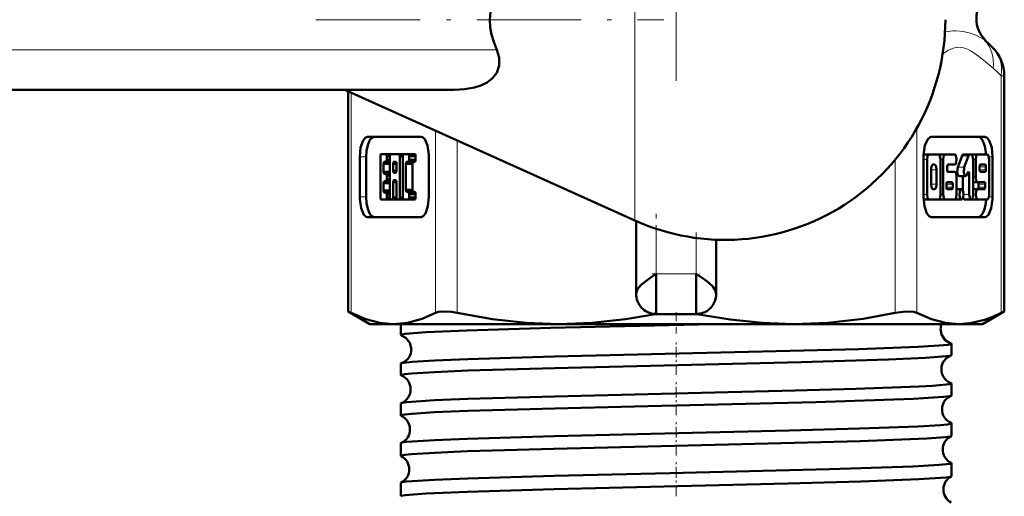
# Model space of a CAD drawing. Extents: x -1438 to 1837, y -1580 to 612.
# Tile 82 of 90: x 1753 to 1802, y -83 to -60. Entities that reach past the tile are written whole.
import ezdxf

# ---------------------------------------------------------------- set-up
doc = ezdxf.new("R2010")
doc.units = 0
doc.linetypes.add('DASHDOT', pattern=[18.5, 12, -3, 0.5, -3])

msp = doc.modelspace()

# ---------------------------------------------------------------- linework, layer by layer
at = {"color": 7, "linetype": 'DASHDOT', "lineweight": 18}
msp.add_line((1785.979, -34.015), (1785.979, -62.732), dxfattribs=at)
at = {"color": 7, "lineweight": 18}
for p, q in [((1783.907, -49.645), (1783.907, -59.673)), ((1783.907, -59.673), (1783.907, -69.701)), ((1801.38, -60.684), (1801.418, -60.684)), ((1777.011, -61.173), (1691.564, -61.173)), ((1802.222, -74.318), (1802.222, -62.469)), ((1802.374, -62.469), (1802.222, -62.469)), ((1769.735, -63.311), (1769.735, -74.318)), ((1773.951, -74.318), (1773.951, -65.212)), ((1798.006, -65.084), (1798.006, -74.318)), ((1775.034, -65.701), (1775.034, -74.318)), ((1770.492, -66.529), (1770.167, -66.529)), ((1796.923, -74.318), (1796.923, -66.662)), ((1798.517, -66.657), (1798.341, -66.657)), ((1799.323, -66.657), (1799.184, -66.657)), ((1800.59, -66.476), (1800.265, -66.476)), ((1800.946, -66.657), (1800.815, -66.657)), ((1801.6, -66.529), (1801.79, -66.529)), ((1798.988, -67.17), (1798.713, -67.17)), ((1800.373, -67.044), (1800.048, -67.044)), ((1800.619, -67.374), (1800.524, -67.374)), ((1801.456, -67.016), (1801.142, -67.016)), ((1801.456, -67.17), (1801.142, -67.17)), ((1798.988, -67.888), (1798.713, -67.888)), ((1799.794, -67.888), (1799.481, -67.888)), ((1800.946, -67.529), (1800.815, -67.529)), ((1801.417, -67.888), (1801.092, -67.888)), ((1799.794, -68.042), (1799.481, -68.042)), ((1801.417, -68.042), (1801.092, -68.042)), ((1770.492, -68.529), (1770.167, -68.529)), ((1798.517, -68.401), (1798.341, -68.401)), ((1799.323, -68.401), (1799.184, -68.401)), ((1800.619, -68.401), (1800.333, -68.401)), ((1801.6, -68.529), (1801.79, -68.529)), ((1784.979, -72.373), (1784.979, -70.118)), ((1786.979, -70.577), (1786.979, -72.373)), ((1786.979, -72.373), (1784.979, -72.373))]:
    msp.add_line(p, q, dxfattribs=at)
at = {"color": 7, "linetype": 'DASHDOT', "lineweight": 18, "ltscale": 0.434366}
msp.add_line((1767.981, -59.673), (1785.355, -59.673), dxfattribs=at)
at = {"color": 7, "lineweight": 50}
for p, q in [((1802.374, -74.241), (1802.374, -62.469)), ((1774.881, -63.173), (1695.227, -63.173)), ((1769.428, -63.173), (1783.907, -69.701)), ((1769.583, -74.241), (1769.583, -63.243)), ((1770.55, -65.529), (1773.234, -65.529)), ((1801.407, -65.529), (1798.723, -65.529)), ((1771.241, -66.386), (1771.475, -66.384)), ((1771.476, -66.384), (1771.714, -66.384)), ((1771.718, -66.384), (1772.043, -66.384)), ((1771.719, -66.384), (1772.121, -66.384)), ((1772.121, -66.384), (1772.446, -66.384)), ((1772.363, -66.384), (1772.688, -66.384)), ((1772.364, -66.384), (1772.592, -66.384)), ((1772.592, -66.384), (1772.917, -66.384)), ((1798.615, -66.401), (1798.344, -66.401)), ((1799.086, -66.401), (1798.615, -66.401)), ((1799.091, -66.401), (1799.096, -66.401)), ((1799.421, -66.401), (1799.096, -66.401)), ((1799.892, -66.401), (1799.421, -66.401)), ((1800.659, -66.401), (1800.335, -66.401)), ((1800.717, -66.401), (1800.659, -66.401)), ((1801.044, -66.401), (1800.719, -66.401)), ((1801.515, -66.401), (1801.044, -66.401)), ((1770.167, -68.529), (1770.167, -66.529)), ((1770.492, -66.529), (1770.492, -68.529)), ((1771.2, -68.558), (1771.2, -66.487)), ((1771.361, -66.866), (1771.685, -66.866)), ((1771.361, -66.866), (1771.361, -67.277)), ((1771.476, -66.766), (1771.403, -66.766)), ((1771.476, -66.766), (1771.676, -66.766)), ((1771.518, -66.485), (1771.676, -66.485)), ((1771.518, -66.485), (1771.518, -66.665)), ((1771.518, -66.665), (1771.676, -66.665)), ((1771.676, -68.558), (1771.676, -66.485)), ((1771.84, -66.866), (1772, -66.866)), ((1771.84, -67.217), (1771.84, -66.866)), ((1771.881, -66.766), (1771.958, -66.766)), ((1772, -66.866), (1772, -67.217)), ((1772.163, -66.485), (1772.321, -66.485)), ((1772.163, -66.485), (1772.163, -68.558)), ((1772.321, -68.558), (1772.321, -66.485)), ((1772.477, -66.876), (1772.802, -66.876)), ((1772.477, -66.876), (1772.477, -68.178)), ((1772.592, -66.776), (1772.519, -66.776)), ((1772.593, -66.776), (1772.917, -66.776)), ((1772.634, -66.485), (1772.958, -66.485)), ((1772.634, -66.485), (1772.634, -66.675)), ((1772.634, -66.675), (1772.958, -66.675)), ((1772.802, -68.178), (1772.802, -66.876)), ((1772.958, -66.675), (1772.958, -66.485)), ((1773.616, -66.529), (1773.616, -68.529)), ((1798.341, -66.529), (1798.341, -68.529)), ((1798.517, -66.657), (1798.517, -68.401)), ((1799.184, -68.401), (1799.184, -66.657)), ((1799.323, -66.657), (1799.323, -68.401)), ((1800.048, -67.044), (1800.265, -66.476)), ((1800.59, -66.476), (1800.373, -67.044)), ((1800.815, -68.401), (1800.815, -66.657)), ((1800.946, -66.657), (1800.946, -67.529)), ((1801.613, -68.401), (1801.613, -66.657)), ((1801.79, -68.529), (1801.79, -66.529)), ((1771.361, -67.277), (1771.685, -67.277)), ((1771.403, -67.377), (1771.476, -67.377)), ((1771.476, -67.377), (1771.676, -67.377)), ((1771.84, -67.217), (1772, -67.217)), ((1771.958, -67.317), (1771.881, -67.317)), ((1798.713, -67.17), (1798.713, -67.888)), ((1798.89, -66.914), (1798.811, -66.914)), ((1798.988, -67.888), (1798.988, -67.17)), ((1799.519, -67.17), (1799.519, -67.016)), ((1799.558, -66.914), (1799.892, -66.914)), ((1799.892, -67.273), (1799.558, -67.273)), ((1800.512, -67.406), (1800.552, -67.301)), ((1800.619, -67.374), (1800.619, -68.401)), ((1801.142, -67.016), (1801.142, -67.17)), ((1801.417, -66.914), (1801.181, -66.914)), ((1801.181, -67.273), (1801.417, -67.273)), ((1801.456, -67.17), (1801.456, -67.016)), ((1771.361, -67.845), (1771.685, -67.845)), ((1771.361, -67.845), (1771.361, -68.208)), ((1771.476, -67.745), (1771.403, -67.745)), ((1771.476, -67.745), (1771.676, -67.745)), ((1771.518, -67.478), (1771.676, -67.478)), ((1771.518, -67.478), (1771.518, -67.644)), ((1771.518, -67.644), (1771.676, -67.644)), ((1771.838, -67.785), (1772.001, -67.785)), ((1771.838, -67.785), (1771.838, -68.558)), ((1771.958, -67.685), (1771.881, -67.685)), ((1772.001, -68.558), (1772.001, -67.785)), ((1799.481, -67.888), (1799.481, -68.042)), ((1799.755, -67.786), (1799.52, -67.786)), ((1799.794, -68.042), (1799.794, -67.888)), ((1799.99, -68.401), (1799.99, -67.529)), ((1800.442, -67.482), (1800.117, -67.481)), ((1800.294, -68.196), (1800.294, -67.482)), ((1801.044, -67.786), (1800.815, -67.786)), ((1801.044, -67.786), (1801.378, -67.786)), ((1801.092, -68.042), (1801.092, -67.888)), ((1801.417, -67.888), (1801.417, -68.042)), ((1771.361, -68.208), (1771.685, -68.208)), ((1771.403, -68.309), (1771.476, -68.309)), ((1771.476, -68.309), (1771.676, -68.309)), ((1772.477, -68.178), (1772.802, -68.178)), ((1772.519, -68.279), (1772.592, -68.279)), ((1772.592, -68.279), (1772.917, -68.279)), ((1772.634, -68.38), (1772.958, -68.38)), ((1772.634, -68.38), (1772.634, -68.558)), ((1772.958, -68.558), (1772.958, -68.38)), ((1798.811, -68.145), (1798.89, -68.145)), ((1799.52, -68.145), (1799.755, -68.145)), ((1800.235, -68.145), (1799.99, -68.145)), ((1801.044, -68.145), (1800.815, -68.145)), ((1801.378, -68.145), (1801.044, -68.145)), ((1771.241, -68.659), (1771.476, -68.659)), ((1771.476, -68.659), (1771.242, -68.659)), ((1771.476, -68.659), (1771.801, -68.659)), ((1771.518, -68.41), (1771.676, -68.41)), ((1771.518, -68.41), (1771.518, -68.558)), ((1771.518, -68.558), (1771.676, -68.558)), ((1771.718, -68.659), (1771.796, -68.659)), ((1771.796, -68.659), (1771.719, -68.659)), ((1771.796, -68.659), (1772.121, -68.659)), ((1771.838, -68.558), (1772.001, -68.558)), ((1772.043, -68.659), (1772.121, -68.659)), ((1772.121, -68.659), (1772.044, -68.659)), ((1772.121, -68.659), (1772.446, -68.659)), ((1772.163, -68.558), (1772.321, -68.558)), ((1772.363, -68.659), (1772.592, -68.659)), ((1772.592, -68.659), (1772.364, -68.659)), ((1772.593, -68.659), (1772.917, -68.659)), ((1772.634, -68.558), (1772.958, -68.558)), ((1798.615, -68.658), (1798.344, -68.658)), ((1798.615, -68.658), (1799.086, -68.658)), ((1799.096, -68.658), (1799.091, -68.658)), ((1799.421, -68.658), (1799.096, -68.658)), ((1799.421, -68.658), (1799.892, -68.658)), ((1799.911, -68.658), (1799.902, -68.657)), ((1800.235, -68.658), (1799.911, -68.658)), ((1800.717, -68.658), (1800.392, -68.658)), ((1801.044, -68.658), (1800.719, -68.658)), ((1801.044, -68.658), (1801.515, -68.658)), ((1773.234, -69.529), (1770.55, -69.529)), ((1783.979, -73.373), (1783.979, -69.733)), ((1798.723, -69.529), (1801.407, -69.529)), ((1787.979, -73.373), (1787.979, -70.664)), ((1784.979, -72.373), (1784.979, -74.373)), ((1786.979, -72.373), (1786.979, -74.373)), ((1769.583, -74.241), (1769.735, -74.318)), ((1770.678, -74.873), (1769.583, -74.241)), ((1801.278, -74.873), (1802.374, -74.241)), ((1802.222, -74.318), (1802.374, -74.241)), ((1786.979, -74.373), (1784.979, -74.373)), ((1770.678, -74.873), (1771.843, -74.873)), ((1771.843, -74.873), (1780.123, -74.873)), ((1772.219, -75.419), (1772.219, -74.873)), ((1780.123, -74.873), (1791.833, -74.873)), ((1791.833, -74.873), (1800.114, -74.873)), ((1800.114, -74.873), (1801.278, -74.873)), ((1799.738, -76.425), (1799.738, -75.857)), ((1772.219, -77.431), (1772.219, -76.852)), ((1799.738, -78.437), (1799.738, -77.846)), ((1772.219, -79.445), (1772.219, -78.84)), ((1799.738, -80.452), (1799.738, -79.833)), ((1772.219, -81.46), (1772.219, -80.826)), ((1799.738, -82.469), (1799.738, -81.818)), ((1772.219, -83.479), (1772.219, -82.81))]:
    msp.add_line(p, q, dxfattribs=at)
at = {"color": 7, "linetype": 'DASHDOT', "lineweight": 18, "ltscale": 0.109205}
msp.add_line((1784.979, -73.737), (1784.979, -69.369), dxfattribs=at)
at = {"color": 7, "linetype": 'DASHDOT', "lineweight": 18, "ltscale": 0.083876}
msp.add_line((1786.979, -70.298), (1786.979, -73.653), dxfattribs=at)
at = {"color": 7, "linetype": 'DASHDOT', "lineweight": 18, "ltscale": 0.060001}
msp.add_line((1784.778, -72.373), (1787.178, -72.373), dxfattribs=at)
at = {"color": 7, "linetype": 'DASHDOT', "lineweight": 18, "ltscale": 0.026585}
msp.add_line((1785.979, -75.348), (1785.979, -74.284), dxfattribs=at)
at = {"color": 7, "linetype": 'DASHDOT', "lineweight": 18, "ltscale": 0.043184}
msp.add_line((1785.979, -77.415), (1785.979, -75.687), dxfattribs=at)
at = {"color": 7, "linetype": 'DASHDOT', "lineweight": 18, "ltscale": 0.043773}
msp.add_line((1785.979, -79.43), (1785.979, -77.679), dxfattribs=at)
at = {"color": 7, "linetype": 'DASHDOT', "lineweight": 18, "ltscale": 0.044538}
msp.add_line((1785.979, -81.448), (1785.979, -79.667), dxfattribs=at)
at = {"color": 7, "linetype": 'DASHDOT', "lineweight": 18, "ltscale": 0.045451}
msp.add_line((1785.979, -83.469), (1785.979, -81.651), dxfattribs=at)
at = {"color": 7, "lineweight": 50}
for points in [[(1777.574, -57.21), (1777.169, -57.855), (1776.889, -58.474), (1776.725, -59.078), (1776.671, -59.673)], [(1776.671, -59.673), (1776.691, -60.039), (1776.753, -60.406), (1776.859, -60.786), (1777.011, -61.173)], [(1777.011, -61.173), (1777.132, -61.566), (1777.134, -61.962), (1777.012, -62.319), (1776.801, -62.596), (1776.528, -62.807), (1776.224, -62.957), (1775.899, -63.061), (1775.398, -63.148), (1774.881, -63.173)], [(1770.167, -66.529), (1770.212, -66.063), (1770.334, -65.704), (1770.446, -65.566), (1770.55, -65.529)], [(1770.875, -65.529), (1770.797, -65.55), (1770.722, -65.613), (1770.652, -65.715), (1770.564, -65.943), (1770.511, -66.218), (1770.492, -66.529)], [(1773.234, -65.529), (1773.295, -65.542), (1773.412, -65.645), (1773.549, -65.964), (1773.614, -66.418), (1773.616, -66.529)], [(1798.723, -65.529), (1798.662, -65.542), (1798.545, -65.645), (1798.408, -65.964), (1798.343, -66.418), (1798.341, -66.529)], [(1801.082, -65.529), (1801.153, -65.546), (1801.222, -65.599), (1801.288, -65.685), (1801.405, -65.991), (1801.462, -66.401)], [(1801.79, -66.529), (1801.745, -66.063), (1801.623, -65.704), (1801.511, -65.566), (1801.407, -65.529)], [(1771.2, -66.487), (1771.208, -66.427), (1771.218, -66.404), (1771.228, -66.392), (1771.233, -66.388), (1771.241, -66.386)], [(1771.475, -66.384), (1771.483, -66.386), (1771.489, -66.389), (1771.498, -66.4), (1771.508, -66.42), (1771.518, -66.485)], [(1771.676, -66.485), (1771.685, -66.424), (1771.695, -66.401), (1771.705, -66.389), (1771.71, -66.386), (1771.719, -66.384)], [(1772.121, -66.384), (1772.129, -66.386), (1772.135, -66.39), (1772.145, -66.402), (1772.155, -66.424), (1772.163, -66.485)], [(1772.321, -66.485), (1772.33, -66.424), (1772.34, -66.401), (1772.35, -66.389), (1772.355, -66.386), (1772.364, -66.384)], [(1772.592, -66.384), (1772.6, -66.385), (1772.605, -66.389), (1772.614, -66.399), (1772.624, -66.42), (1772.634, -66.485)], [(1772.958, -66.485), (1772.95, -66.424), (1772.937, -66.396), (1772.929, -66.388), (1772.917, -66.384)], [(1798.615, -66.401), (1798.595, -66.406), (1798.582, -66.415), (1798.558, -66.447), (1798.535, -66.508), (1798.517, -66.657)], [(1799.184, -66.657), (1799.159, -66.486), (1799.129, -66.426), (1799.1, -66.403), (1799.086, -66.401)], [(1799.421, -66.401), (1799.401, -66.406), (1799.388, -66.416), (1799.364, -66.448), (1799.341, -66.507), (1799.323, -66.657)], [(1799.892, -66.914), (1799.919, -66.904), (1799.938, -66.884), (1799.972, -66.805), (1799.99, -66.627), (1799.958, -66.467), (1799.928, -66.419), (1799.913, -66.406), (1799.892, -66.401)], [(1800.265, -66.476), (1800.29, -66.429), (1800.304, -66.413), (1800.324, -66.402), (1800.335, -66.401)], [(1800.659, -66.401), (1800.642, -66.405), (1800.63, -66.413), (1800.608, -66.438), (1800.59, -66.476)], [(1800.815, -66.657), (1800.79, -66.486), (1800.76, -66.426), (1800.731, -66.403), (1800.717, -66.401)], [(1801.044, -66.401), (1801.024, -66.406), (1801.011, -66.415), (1800.987, -66.447), (1800.964, -66.508), (1800.946, -66.657)], [(1801.613, -66.657), (1801.588, -66.486), (1801.558, -66.426), (1801.53, -66.403), (1801.515, -66.401)], [(1771.403, -66.766), (1771.394, -66.768), (1771.389, -66.772), (1771.379, -66.784), (1771.369, -66.806), (1771.361, -66.866)], [(1771.518, -66.665), (1771.51, -66.725), (1771.499, -66.748), (1771.49, -66.76), (1771.484, -66.764), (1771.476, -66.766)], [(1771.84, -66.866), (1771.848, -66.806), (1771.861, -66.778), (1771.869, -66.77), (1771.881, -66.766)], [(1771.958, -66.766), (1771.972, -66.771), (1771.982, -66.784), (1771.997, -66.834), (1772, -66.866)], [(1772.519, -66.776), (1772.511, -66.777), (1772.506, -66.781), (1772.497, -66.791), (1772.487, -66.812), (1772.477, -66.876)], [(1772.634, -66.675), (1772.625, -66.735), (1772.615, -66.758), (1772.606, -66.77), (1772.6, -66.774), (1772.592, -66.776)], [(1772.802, -66.876), (1772.81, -66.815), (1772.824, -66.788), (1772.831, -66.78), (1772.844, -66.776)], [(1772.917, -66.776), (1772.925, -66.773), (1772.93, -66.77), (1772.941, -66.757), (1772.956, -66.707), (1772.958, -66.675)], [(1771.361, -67.277), (1771.369, -67.337), (1771.379, -67.36), (1771.389, -67.372), (1771.395, -67.376), (1771.403, -67.377)], [(1771.476, -67.377), (1771.484, -67.38), (1771.49, -67.383), (1771.5, -67.396), (1771.51, -67.418), (1771.518, -67.478)], [(1771.881, -67.317), (1771.868, -67.312), (1771.858, -67.299), (1771.842, -67.249), (1771.84, -67.217)], [(1772, -67.217), (1771.991, -67.277), (1771.978, -67.305), (1771.97, -67.313), (1771.958, -67.317)], [(1798.811, -66.914), (1798.791, -66.919), (1798.778, -66.929), (1798.754, -66.963), (1798.718, -67.091), (1798.713, -67.17)], [(1798.988, -67.17), (1798.969, -67.019), (1798.939, -66.948), (1798.92, -66.926), (1798.9, -66.915), (1798.89, -66.914)], [(1799.519, -67.016), (1799.529, -66.948), (1799.541, -66.924), (1799.552, -66.915), (1799.558, -66.914)], [(1799.558, -67.273), (1799.55, -67.271), (1799.545, -67.267), (1799.536, -67.254), (1799.526, -67.23), (1799.519, -67.17)], [(1799.99, -67.529), (1799.965, -67.358), (1799.935, -67.298), (1799.906, -67.275), (1799.892, -67.273)], [(1800.117, -67.481), (1800.102, -67.478), (1800.073, -67.454), (1800.054, -67.42), (1800.022, -67.285), (1800.048, -67.044)], [(1800.373, -67.044), (1800.347, -67.292), (1800.386, -67.436), (1800.419, -67.474), (1800.442, -67.482)], [(1800.58, -67.271), (1800.587, -67.273), (1800.593, -67.277), (1800.602, -67.29), (1800.611, -67.314), (1800.619, -67.374)], [(1801.181, -66.914), (1801.173, -66.916), (1801.168, -66.92), (1801.158, -66.933), (1801.144, -66.984), (1801.142, -67.016)], [(1801.142, -67.17), (1801.15, -67.23), (1801.162, -67.259), (1801.169, -67.268), (1801.177, -67.272), (1801.181, -67.273)], [(1801.456, -67.016), (1801.449, -66.956), (1801.437, -66.927), (1801.429, -66.919), (1801.421, -66.914), (1801.417, -66.914)], [(1801.417, -67.273), (1801.425, -67.27), (1801.43, -67.266), (1801.44, -67.253), (1801.454, -67.202), (1801.456, -67.17)], [(1771.403, -67.745), (1771.394, -67.747), (1771.389, -67.751), (1771.379, -67.763), (1771.369, -67.785), (1771.361, -67.845)], [(1771.518, -67.644), (1771.51, -67.704), (1771.499, -67.727), (1771.49, -67.739), (1771.484, -67.743), (1771.476, -67.745)], [(1771.881, -67.685), (1771.872, -67.687), (1771.867, -67.69), (1771.857, -67.703), (1771.847, -67.725), (1771.838, -67.785)], [(1772.001, -67.785), (1771.992, -67.725), (1771.982, -67.702), (1771.972, -67.69), (1771.967, -67.686), (1771.958, -67.685)], [(1798.713, -67.888), (1798.732, -68.039), (1798.762, -68.11), (1798.781, -68.132), (1798.801, -68.143), (1798.811, -68.145)], [(1798.89, -68.145), (1798.91, -68.139), (1798.923, -68.129), (1798.948, -68.096), (1798.983, -67.968), (1798.988, -67.888)], [(1799.52, -67.786), (1799.512, -67.788), (1799.507, -67.792), (1799.497, -67.805), (1799.483, -67.857), (1799.481, -67.888)], [(1799.794, -67.888), (1799.786, -67.828), (1799.774, -67.799), (1799.767, -67.791), (1799.759, -67.786), (1799.755, -67.786)], [(1800.442, -67.482), (1800.452, -67.48), (1800.471, -67.47), (1800.487, -67.453), (1800.512, -67.406)], [(1800.946, -67.529), (1800.971, -67.7), (1801.001, -67.76), (1801.03, -67.783), (1801.044, -67.786)], [(1801.092, -67.888), (1801.085, -67.828), (1801.073, -67.799), (1801.065, -67.791), (1801.057, -67.786), (1801.053, -67.786)], [(1801.378, -67.786), (1801.386, -67.788), (1801.391, -67.792), (1801.4, -67.804), (1801.41, -67.828), (1801.417, -67.888)], [(1771.361, -68.208), (1771.369, -68.268), (1771.379, -68.291), (1771.389, -68.303), (1771.395, -68.307), (1771.403, -68.309)], [(1771.476, -68.309), (1771.484, -68.311), (1771.49, -68.315), (1771.5, -68.327), (1771.51, -68.349), (1771.518, -68.41)], [(1772.477, -68.178), (1772.486, -68.238), (1772.496, -68.261), (1772.505, -68.273), (1772.511, -68.277), (1772.519, -68.279)], [(1772.592, -68.279), (1772.6, -68.28), (1772.605, -68.284), (1772.614, -68.294), (1772.624, -68.315), (1772.634, -68.38)], [(1772.844, -68.279), (1772.836, -68.276), (1772.83, -68.273), (1772.82, -68.261), (1772.804, -68.21), (1772.802, -68.178)], [(1772.958, -68.38), (1772.95, -68.319), (1772.937, -68.291), (1772.929, -68.283), (1772.917, -68.279)], [(1799.481, -68.042), (1799.489, -68.103), (1799.501, -68.131), (1799.508, -68.14), (1799.516, -68.144), (1799.52, -68.145)], [(1799.755, -68.145), (1799.763, -68.143), (1799.768, -68.139), (1799.778, -68.125), (1799.792, -68.074), (1799.794, -68.042)], [(1800.235, -68.145), (1800.209, -68.154), (1800.19, -68.174), (1800.155, -68.254), (1800.138, -68.431), (1800.169, -68.591), (1800.199, -68.64), (1800.215, -68.652), (1800.235, -68.658)], [(1800.235, -68.658), (1800.262, -68.648), (1800.282, -68.628), (1800.316, -68.547), (1800.333, -68.37), (1800.301, -68.211), (1800.271, -68.163), (1800.256, -68.151), (1800.235, -68.145)], [(1801.044, -68.145), (1801.017, -68.154), (1800.998, -68.174), (1800.964, -68.254), (1800.947, -68.431), (1800.978, -68.591), (1801.008, -68.64), (1801.023, -68.652), (1801.044, -68.658)], [(1801.053, -68.145), (1801.061, -68.143), (1801.066, -68.139), (1801.076, -68.125), (1801.09, -68.074), (1801.092, -68.042)], [(1801.417, -68.042), (1801.407, -68.111), (1801.395, -68.135), (1801.384, -68.144), (1801.378, -68.145)], [(1770.55, -69.529), (1770.488, -69.516), (1770.372, -69.413), (1770.234, -69.094), (1770.17, -68.64), (1770.167, -68.529)], [(1770.492, -68.529), (1770.51, -68.83), (1770.565, -69.116), (1770.653, -69.344), (1770.722, -69.446), (1770.798, -69.509), (1770.875, -69.529)], [(1771.242, -68.659), (1771.234, -68.658), (1771.229, -68.654), (1771.219, -68.644), (1771.209, -68.623), (1771.2, -68.558)], [(1771.518, -68.558), (1771.51, -68.619), (1771.499, -68.642), (1771.49, -68.654), (1771.484, -68.657), (1771.476, -68.659)], [(1771.719, -68.659), (1771.71, -68.657), (1771.704, -68.653), (1771.694, -68.641), (1771.685, -68.619), (1771.676, -68.558)], [(1771.838, -68.558), (1771.83, -68.619), (1771.82, -68.642), (1771.81, -68.654), (1771.804, -68.657), (1771.796, -68.659)], [(1772.044, -68.659), (1772.035, -68.657), (1772.029, -68.653), (1772.019, -68.641), (1772.01, -68.619), (1772.001, -68.558)], [(1772.163, -68.558), (1772.155, -68.619), (1772.145, -68.642), (1772.135, -68.654), (1772.129, -68.657), (1772.121, -68.659)], [(1772.364, -68.659), (1772.355, -68.657), (1772.349, -68.653), (1772.339, -68.641), (1772.33, -68.619), (1772.321, -68.558)], [(1772.634, -68.558), (1772.625, -68.619), (1772.615, -68.642), (1772.606, -68.654), (1772.6, -68.657), (1772.592, -68.659)], [(1772.917, -68.659), (1772.925, -68.657), (1772.93, -68.654), (1772.941, -68.641), (1772.956, -68.591), (1772.958, -68.558)], [(1773.616, -68.529), (1773.572, -68.995), (1773.45, -69.354), (1773.337, -69.492), (1773.234, -69.529)], [(1798.341, -68.529), (1798.385, -68.995), (1798.507, -69.354), (1798.62, -69.492), (1798.723, -69.529)], [(1798.517, -68.401), (1798.542, -68.572), (1798.572, -68.632), (1798.601, -68.655), (1798.615, -68.658)], [(1799.086, -68.658), (1799.106, -68.653), (1799.119, -68.643), (1799.143, -68.611), (1799.166, -68.551), (1799.184, -68.401)], [(1799.323, -68.401), (1799.348, -68.572), (1799.378, -68.632), (1799.406, -68.655), (1799.421, -68.658)], [(1799.892, -68.658), (1799.912, -68.653), (1799.925, -68.643), (1799.948, -68.611), (1799.972, -68.551), (1799.99, -68.401)], [(1800.392, -68.658), (1800.372, -68.652), (1800.359, -68.642), (1800.335, -68.609), (1800.314, -68.556)], [(1800.619, -68.401), (1800.644, -68.572), (1800.675, -68.633), (1800.703, -68.655), (1800.717, -68.658)], [(1800.717, -68.658), (1800.737, -68.653), (1800.75, -68.643), (1800.773, -68.611), (1800.797, -68.551), (1800.815, -68.401)], [(1801.462, -68.657), (1801.432, -68.931), (1801.372, -69.181), (1801.288, -69.372), (1801.182, -69.494), (1801.082, -69.529)], [(1801.407, -69.529), (1801.469, -69.516), (1801.585, -69.413), (1801.723, -69.094), (1801.787, -68.64), (1801.79, -68.529)], [(1801.515, -68.658), (1801.535, -68.653), (1801.548, -68.643), (1801.572, -68.611), (1801.595, -68.551), (1801.613, -68.401)], [(1783.979, -73.373), (1784.007, -73.221), (1784.086, -73.075), (1784.241, -72.901), (1784.656, -72.582), (1784.979, -72.373)], [(1786.979, -72.373), (1787.4, -72.65), (1787.59, -72.792), (1787.807, -72.995), (1787.931, -73.177), (1787.979, -73.373)], [(1773.951, -74.318), (1774.096, -74.268), (1774.28, -74.244), (1774.75, -74.268), (1775.034, -74.318)], [(1796.923, -74.318), (1797.458, -74.244), (1797.861, -74.268), (1798.006, -74.318)], [(1769.735, -74.318), (1770.468, -74.633), (1771.164, -74.814), (1771.843, -74.873)], [(1771.843, -74.873), (1772.556, -74.808), (1773.289, -74.608), (1773.951, -74.318)], [(1775.034, -74.318), (1776.802, -74.632), (1778.483, -74.814), (1780.123, -74.873)], [(1780.123, -74.873), (1781.761, -74.814), (1783.44, -74.633), (1784.948, -74.373)], [(1787.009, -74.373), (1788.679, -74.656), (1790.274, -74.819), (1791.833, -74.873)], [(1791.833, -74.873), (1793.555, -74.808), (1795.325, -74.608), (1796.923, -74.318)], [(1798.006, -74.318), (1798.739, -74.633), (1799.435, -74.814), (1800.114, -74.873)], [(1800.114, -74.873), (1800.747, -74.822), (1801.38, -74.669), (1801.802, -74.513), (1802.222, -74.318)], [(1772.219, -75.419), (1772.219, -75.417), (1772.222, -75.412), (1772.227, -75.408), (1772.245, -75.399), (1772.453, -75.36), (1773.471, -75.281), (1773.903, -75.259)], [(1773.903, -75.259), (1775.516, -75.193), (1779.709, -75.068), (1787.826, -74.873)], [(1799.194, -75.112), (1799.24, -75.396), (1799.426, -75.675), (1799.672, -75.825), (1799.693, -75.831)], [(1772.257, -75.443), (1772.472, -75.56), (1772.669, -75.805), (1772.746, -76.122)], [(1773.903, -76.693), (1775.562, -76.626), (1779.886, -76.5), (1791.667, -76.219), (1795.101, -76.125), (1798.066, -76.015), (1799.095, -75.954), (1799.571, -75.906), (1799.696, -75.882), (1799.725, -75.871), (1799.733, -75.865), (1799.737, -75.86), (1799.738, -75.857)], [(1799.738, -75.857), (1799.737, -75.854), (1799.733, -75.848), (1799.724, -75.843), (1799.693, -75.831)], [(1772.257, -76.828), (1772.368, -76.805), (1772.792, -76.76), (1773.903, -76.693)], [(1773.903, -77.271), (1775.564, -77.203), (1779.894, -77.074), (1792.232, -76.777), (1796.593, -76.645), (1798.433, -76.565), (1799.479, -76.487), (1799.706, -76.447)], [(1772.219, -77.431), (1772.219, -77.429), (1772.222, -77.425), (1772.226, -77.421), (1772.241, -77.412), (1772.417, -77.376), (1772.761, -77.341), (1773.903, -77.271)], [(1773.903, -78.682), (1775.564, -78.614), (1779.895, -78.488), (1791.93, -78.201), (1794.948, -78.118), (1798.117, -78.001), (1798.784, -77.964), (1799.628, -77.886), (1799.704, -77.868), (1799.726, -77.859), (1799.734, -77.853), (1799.737, -77.85), (1799.738, -77.846)], [(1772.246, -78.82), (1772.306, -78.804), (1772.526, -78.773), (1773.903, -78.682)], [(1773.903, -79.284), (1775.565, -79.216), (1779.897, -79.088), (1784.554, -78.974), (1792.958, -78.77), (1797.84, -78.608), (1799.34, -78.515), (1799.639, -78.476), (1799.714, -78.456)], [(1772.219, -79.445), (1772.219, -79.443), (1772.222, -79.438), (1772.226, -79.434), (1772.241, -79.426), (1772.417, -79.39), (1772.763, -79.354), (1773.903, -79.284)], [(1773.903, -80.668), (1775.558, -80.601), (1779.877, -80.475), (1791.627, -80.196), (1795.135, -80.1), (1798.076, -79.99), (1799.192, -79.923), (1799.531, -79.888), (1799.71, -79.853), (1799.733, -79.841), (1799.737, -79.836), (1799.738, -79.833)], [(1772.239, -80.809), (1772.295, -80.793), (1772.51, -80.761), (1773.903, -80.668)], [(1773.903, -81.3), (1775.556, -81.232), (1779.873, -81.104), (1789.261, -80.879), (1795.175, -80.721), (1798.498, -80.589), (1799.435, -80.52), (1799.663, -80.486), (1799.72, -80.469)], [(1772.219, -81.46), (1772.219, -81.458), (1772.222, -81.454), (1772.226, -81.45), (1772.241, -81.442), (1772.416, -81.406), (1772.76, -81.37), (1773.903, -81.3)], [(1773.903, -82.652), (1775.562, -82.585), (1779.889, -82.459), (1785.663, -82.322), (1793.643, -82.128), (1797.807, -81.988), (1799.126, -81.913), (1799.668, -81.85), (1799.716, -81.836), (1799.73, -81.829), (1799.735, -81.824), (1799.737, -81.822), (1799.738, -81.818)], [(1772.234, -82.795), (1772.286, -82.779), (1772.495, -82.747), (1773.903, -82.652)], [(1773.903, -83.318), (1775.558, -83.25), (1779.876, -83.121), (1791.55, -82.84), (1795.198, -82.738), (1798.109, -82.627), (1799.452, -82.535), (1799.673, -82.5), (1799.724, -82.484)], [(1772.219, -83.479), (1772.219, -83.476), (1772.222, -83.472), (1772.227, -83.467), (1772.245, -83.459), (1772.453, -83.419), (1773.472, -83.34), (1773.903, -83.318)]]:
    msp.add_lwpolyline(points, dxfattribs=at)
at = {"color": 7, "lineweight": 18}
for points in [[(1799.959, -60.231), (1800.341, -60.262), (1800.666, -60.34), (1800.947, -60.446), (1801.38, -60.684)], [(1801.817, -62.098), (1801.418, -61.762), (1801.018, -61.44), (1800.693, -61.221), (1800.528, -61.137), (1800.277, -61.056), (1800.049, -61.043), (1799.813, -61.092), (1799.58, -61.195), (1799.296, -61.376)]]:
    msp.add_lwpolyline(points, dxfattribs=at)
at = {"color": 7, "lineweight": 50}
for centre, radius, start, end in [((1802.479, -59.623), 1.5, 135, 225), ((1788.428, -59.673), 11, 245.7313, 360), ((1797.93, -64.891), 5.441, 44.8354, 50.6441), ((1800.374, -62.469), 2, 360, 45), ((1800.591, -67.307), 0.0386, 107.3113, 171.0962), ((1784.98, -73.373), 1.002, 179.7817, 200.7895), ((1784.979, -73.373), 1, 200.8305, 218.3532), ((1786.979, -73.373), 1, 321.5765, 339.3051), ((1786.977, -73.373), 1.002, 339.3331, 0.2189), ((1784.986, -73.366), 1.01, 218.4355, 238.2685), ((1784.979, -73.373), 1, 238.3557, 256.2072), ((1786.979, -73.373), 1, 284.2413, 301.5975), ((1786.971, -73.366), 1.01, 301.7344, 321.5542), ((1784.979, -73.366), 1.007, 256.2506, 269.8097), ((1786.977, -73.367), 1.006, 270.1919, 284.1753), ((1799.936, -75.135), 0.743, 159.3221, 178.2134), ((1772.26, -75.392), 0.0497, 212.9899, 266.6499), ((1772.016, -76.141), 0.729, 289.2688, 1.4683), ((1799.959, -77.13), 0.73, 110.3281, 178.5801), ((1799.702, -76.404), 0.0422, 274.9295, 329.9298), ((1772.26, -76.878), 0.0493, 93.3331, 146.7017), ((1799.96, -77.14), 0.731, 177.8517, 249.6683), ((1772.251, -77.414), 0.0364, 207.3485, 263.4271), ((1771.979, -78.131), 0.731, 0.7039, 68.5498), ((1771.979, -78.139), 0.732, 291.4346, 1.3578), ((1799.702, -77.867), 0.0417, 30.3285, 85.2101), ((1799.995, -79.131), 0.732, 112.6305, 178.5159), ((1799.709, -78.424), 0.0319, 278.2831, 335.12), ((1772.25, -78.856), 0.0356, 96.4952, 152.54), ((1799.996, -79.139), 0.733, 177.9135, 247.3864), ((1772.245, -79.434), 0.0283, 202.5325, 259.8668), ((1771.943, -80.132), 0.733, 0.7791, 66.0891), ((1771.942, -80.139), 0.734, 293.882, 1.2991), ((1799.71, -79.846), 0.0312, 24.9467, 81.7694), ((1800.032, -81.132), 0.734, 115.2193, 178.4369), ((1799.714, -80.443), 0.0253, 282.0505, 339.617), ((1772.244, -80.836), 0.0275, 100.1025, 157.4393), ((1800.033, -81.138), 0.735, 177.9935, 244.8014), ((1772.24, -81.453), 0.0228, 198.2364, 255.9713), ((1771.906, -82.133), 0.735, 0.8409, 63.4363), ((1771.906, -82.138), 0.735, 296.5402, 1.2418), ((1799.715, -81.827), 0.0246, 20.4216, 77.9906), ((1800.068, -83.133), 0.735, 117.9529, 178.3925), ((1799.718, -82.463), 0.0209, 286.0976, 343.4988), ((1772.24, -82.817), 0.0223, 103.9259, 161.4897), ((1800.069, -83.137), 0.736, 178.0437, 242.0634)]:
    msp.add_arc(centre, radius, start, end, dxfattribs=at)
at = {"color": 7, "lineweight": 18}
for centre, radius, start, end in [((1799.992, -63.704), 3.474, 90.5436, 99.614), ((1797.93, -64.891), 5.441, 44.8354, 50.6441), ((1798.029, -66.638), 5.913, 44.8385, 50.159)]:
    msp.add_arc(centre, radius, start, end, dxfattribs=at)
for centre, major_axis, ratio, start_param, end_param in [((1799.969, -62.098), (-1.277, -1.539), 0.880592, 2.201586, 3.037435), ((1800.374, -62.469), (-1.414, -1.414), 0.862856, 2.282707, 3.141593)]:
    msp.add_ellipse(centre, major_axis=major_axis, ratio=ratio, start_param=start_param, end_param=end_param, dxfattribs=at)

doc.saveas('drawing.dxf')
